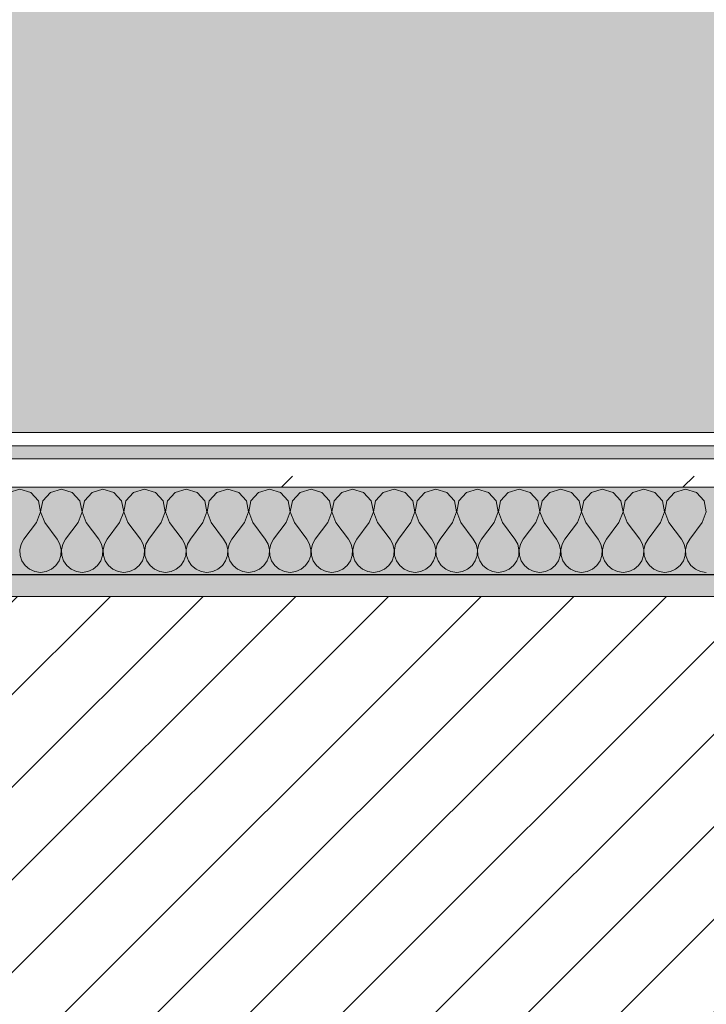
# Model space of a CAD drawing. Header units: millimetres. Extents: x -30280 to 19093, y -19247 to 4746.
# Tile 21 of 198: x -26829 to -26514, y -1391 to -940. Entities that reach past the tile are written whole.
import ezdxf

# ---------------------------------------------------------------- set-up
doc = ezdxf.new("R2010")
doc.units = ezdxf.units.MM
doc.header["$MEASUREMENT"] = 0
doc.linetypes.add('Wipeout_Contour', pattern=[1000, 0, -1000])
for name, color, linetype in [('12_FAÇ_Façana', 7, 'Continuous'), ('Nuevo_08_E_Envans secs', 7, 'Continuous'), ('Nuevo_14_PAV_Soft Light Grey 0554', 7, 'Continuous')]:
    doc.layers.add(name, color=color, linetype=linetype)
for name, color, linetype, lineweight, true_color in [('12_FAÇ_Façana_Pluma_Nº__176', 7, 'Continuous', 15, 0x93a0c6), ('Nuevo_08_E_Envans secs_Pluma_Nº__102', 7, 'Continuous', 5, 0xcccccc), ('Nuevo_08_E_Envans secs_Pluma_Nº__171', 171, 'Continuous', 13, 0xaaaaff), ('Nuevo_08_E_Envans secs_Pluma_Nº__177', 7, 'Continuous', 15, 0xf7e046), ('Nuevo_14_PAV_Soft Light Grey 0554_Pluma_Nº__245', 7, 'Continuous', 13, 0xe8e8e8)]:
    doc.layers.add(name, color=color, linetype=linetype, lineweight=lineweight, true_color=true_color)
for name, color, linetype, lineweight in [('12_FAÇ_Façana_Pluma_Nº__2', 8, 'Continuous', 5), ('12_FAÇ_Façana_Pluma_Nº__7', 7, 'Continuous', 5), ('Nuevo_08_E_Envans secs_Pluma_Nº__1', 7, 'Continuous', 5)]:
    doc.layers.add(name, color=color, linetype=linetype, lineweight=lineweight)
pattern_1 = [(45, (0, 0), (-183.8478, 183.8478), [195, -65]), (45, (7e-14, 183.85), (-183.8478, 183.8478), [195, -65])]

# ---------------------------------------------------------------- blocks, each defined once
blk = doc.blocks.new('Forjado_1_1', base_point=(-28067.13, -1194.16))
at = {"layer": 'Nuevo_14_PAV_Soft Light Grey 0554_Pluma_Nº__245', "linetype": 'Continuous', "lineweight": 0, "true_color": 0xe8e8e8}
blk.add_hatch(color=254, dxfattribs=at).paths.add_polyline_path([(-28067.13, -1194.16), (-1631.11, -1193.63), (-1631.11, -6938.97), (-1556.11, -6938.97), (-1556.11, -7503.98), (-1616.26, -7503.98), (-1616.05, -11935.98), (-1564.89, -11935.98), (-1564.89, -12491.98), (-2024.11, -12491.98), (-2024.11, -12338.98), (-6997.39, -12338.98), (-6997.39, -12547.56), (-7503.39, -12547.56), (-7503.39, -12391.98), (-10667.85, -12391.98), (-10669.08, -13665), (-1552.89, -13674.56), (-1558.57, -16962.11), (375.41, -16966.17), (375.89, -16735.98), (1079.4, -16735.98), (1078.81, -17114.59), (2622.83, -17116.98), (2622.91, -17065.79), (5778.89, -17070.66), (5778.89, -16738.98), (6378.89, -16738.98), (6378.89, -12488.98), (5778.89, -12488.98), (5779.74, -11938.87), (5998.89, -11938.86), (5998.89, -7488.98), (5778.89, -7488.98), (5778.89, -6938.98), (5998.89, -6938.98), (5998.89, -1708.98), (5758.89, -1708.98), (5758.89, 1700.85), (-28050.85, 1700.85)])
at = {"layer": 'Nuevo_14_PAV_Soft Light Grey 0554_Pluma_Nº__245', "color": 254, "linetype": 'Continuous', "lineweight": 13, "true_color": 0xe8e8e8, "flags": 128}
blk.add_lwpolyline([(-1631.11, -1193.63), (-28067.13, -1194.16), (-28050.85, 1700.85), (5758.89, 1700.85)], dxfattribs=at)
blk = doc.blocks.new('Muro_4_1', base_point=(-28050.85, -1193.98))
at = {"layer": '12_FAÇ_Façana_Pluma_Nº__176', "linetype": 'Continuous', "lineweight": 0, "true_color": 0x495063}
blk.add_hatch(color=251, dxfattribs=at).paths.add_polyline_path([(-25366.43, -1193.98), (-28050.85, -1193.98), (-28043.72, -1203.98), (-25366.43, -1203.98)])
at = {"layer": '12_FAÇ_Façana_Pluma_Nº__2', "linetype": 'Continuous', "lineweight": 5}
h = blk.add_hatch(dxfattribs=at)
h.set_pattern_fill('Ceramic_0001', color=8, style=0, pattern_type=2)
h.set_pattern_definition([(45, (0, 0), (-21.213203, 21.213203), [])])
h.paths.add_polyline_path([(-27890.45, -1418.98), (-25366.43, -1418.98), (-25366.43, -1203.98), (-28043.72, -1203.98)])
at = {"layer": '12_FAÇ_Façana_Pluma_Nº__7', "color": 7, "linetype": 'Continuous', "lineweight": 5}
blk.add_line((-25366.43, -1203.98), (-28043.72, -1203.98), dxfattribs=at)
at = {"layer": '12_FAÇ_Façana_Pluma_Nº__7', "color": 7, "linetype": 'Continuous', "lineweight": 5, "flags": 128}
blk.add_lwpolyline([(-25366.43, -1193.98), (-28050.85, -1193.98)], dxfattribs=at)
blk = doc.blocks.new('*X435')
at = {"layer": 'Nuevo_08_E_Envans secs_Pluma_Nº__102', "color": 254, "linetype": 'Continuous', "lineweight": 5, "true_color": 0xcccccc}
for p, q in [((-26828.57, -1154.93), (-26833.58, -1156.35)), ((-26823.56, -1156.35), (-26828.57, -1154.93)), ((-26820.05, -1160.19), (-26823.56, -1156.35)), ((-26814.53, -1156.35), (-26818.04, -1160.19)), ((-26809.52, -1154.93), (-26814.53, -1156.35)), ((-26804.52, -1156.35), (-26809.52, -1154.93)), ((-26801.01, -1160.19), (-26804.52, -1156.35)), ((-26795.48, -1156.35), (-26798.99, -1160.19)), ((-26790.48, -1154.93), (-26795.48, -1156.35)), ((-26785.47, -1156.35), (-26790.48, -1154.93)), ((-26781.96, -1160.19), (-26785.47, -1156.35)), ((-26776.44, -1156.35), (-26779.95, -1160.19)), ((-26771.43, -1154.93), (-26776.44, -1156.35)), ((-26766.42, -1156.35), (-26771.43, -1154.93)), ((-26762.91, -1160.19), (-26766.42, -1156.35)), ((-26757.39, -1156.35), (-26760.9, -1160.19)), ((-26752.38, -1154.93), (-26757.39, -1156.35)), ((-26747.37, -1156.35), (-26752.38, -1154.93)), ((-26743.86, -1160.19), (-26747.37, -1156.35)), ((-26738.34, -1156.35), (-26741.85, -1160.19)), ((-26733.33, -1154.93), (-26738.34, -1156.35)), ((-26728.33, -1156.35), (-26733.33, -1154.93)), ((-26724.81, -1160.19), (-26728.33, -1156.35)), ((-26719.29, -1156.35), (-26722.8, -1160.19)), ((-26714.29, -1154.93), (-26719.29, -1156.35)), ((-26709.28, -1156.35), (-26714.29, -1154.93)), ((-26705.77, -1160.19), (-26709.28, -1156.35)), ((-26700.25, -1156.35), (-26703.76, -1160.19)), ((-26695.24, -1154.93), (-26700.25, -1156.35)), ((-26690.23, -1156.35), (-26695.24, -1154.93)), ((-26686.72, -1160.19), (-26690.23, -1156.35)), ((-26681.2, -1156.35), (-26684.71, -1160.19)), ((-26676.19, -1154.93), (-26681.2, -1156.35)), ((-26671.18, -1156.35), (-26676.19, -1154.93)), ((-26667.67, -1160.19), (-26671.18, -1156.35)), ((-26662.15, -1156.35), (-26665.66, -1160.19)), ((-26657.14, -1154.93), (-26662.15, -1156.35)), ((-26652.14, -1156.35), (-26657.14, -1154.93)), ((-26648.62, -1160.19), (-26652.14, -1156.35)), ((-26643.1, -1156.35), (-26646.61, -1160.19)), ((-26638.1, -1154.93), (-26643.1, -1156.35)), ((-26633.09, -1156.35), (-26638.1, -1154.93)), ((-26629.58, -1160.19), (-26633.09, -1156.35)), ((-26624.05, -1156.35), (-26627.57, -1160.19)), ((-26619.05, -1154.93), (-26624.05, -1156.35)), ((-26614.04, -1156.35), (-26619.05, -1154.93)), ((-26610.53, -1160.19), (-26614.04, -1156.35)), ((-26605.01, -1156.35), (-26608.52, -1160.19)), ((-26600, -1154.93), (-26605.01, -1156.35)), ((-26594.99, -1156.35), (-26600, -1154.93)), ((-26591.48, -1160.19), (-26594.99, -1156.35)), ((-26585.96, -1156.35), (-26589.47, -1160.19)), ((-26580.95, -1154.93), (-26585.96, -1156.35)), ((-26575.95, -1156.35), (-26580.95, -1154.93)), ((-26572.43, -1160.19), (-26575.95, -1156.35)), ((-26566.91, -1156.35), (-26570.42, -1160.19)), ((-26561.9, -1154.93), (-26566.91, -1156.35)), ((-26556.9, -1156.35), (-26561.9, -1154.93)), ((-26553.39, -1160.19), (-26556.9, -1156.35)), ((-26547.86, -1156.35), (-26551.38, -1160.19)), ((-26542.86, -1154.93), (-26547.86, -1156.35)), ((-26537.85, -1156.35), (-26542.86, -1154.93)), ((-26534.34, -1160.19), (-26537.85, -1156.35)), ((-26528.82, -1156.35), (-26532.33, -1160.19)), ((-26523.81, -1154.93), (-26528.82, -1156.35)), ((-26518.8, -1156.35), (-26523.81, -1154.93)), ((-26515.29, -1160.19), (-26518.8, -1156.35)), ((-26819.09, -1165.31), (-26820.05, -1160.19)), ((-26818.04, -1160.19), (-26819.01, -1165.31)), ((-26800.04, -1165.31), (-26801.01, -1160.19)), ((-26798.99, -1160.19), (-26799.96, -1165.31)), ((-26780.99, -1165.31), (-26781.96, -1160.19)), ((-26779.95, -1160.19), (-26780.91, -1165.31)), ((-26761.94, -1165.31), (-26762.91, -1160.19)), ((-26760.9, -1160.19), (-26761.87, -1165.31)), ((-26742.9, -1165.31), (-26743.86, -1160.19)), ((-26741.85, -1160.19), (-26742.82, -1165.31)), ((-26723.85, -1165.31), (-26724.81, -1160.19)), ((-26722.8, -1160.19), (-26723.77, -1165.31)), ((-26704.8, -1165.31), (-26705.77, -1160.19)), ((-26703.76, -1160.19), (-26704.72, -1165.31)), ((-26685.75, -1165.31), (-26686.72, -1160.19)), ((-26684.71, -1160.19), (-26685.68, -1165.31)), ((-26666.71, -1165.31), (-26667.67, -1160.19)), ((-26665.66, -1160.19), (-26666.63, -1165.31)), ((-26647.66, -1165.31), (-26648.62, -1160.19)), ((-26646.61, -1160.19), (-26647.58, -1165.31)), ((-26628.61, -1165.31), (-26629.58, -1160.19)), ((-26627.57, -1160.19), (-26628.53, -1165.31)), ((-26609.56, -1165.31), (-26610.53, -1160.19)), ((-26608.52, -1160.19), (-26609.49, -1165.31)), ((-26590.51, -1165.31), (-26591.48, -1160.19)), ((-26589.47, -1160.19), (-26590.44, -1165.31)), ((-26571.47, -1165.31), (-26572.43, -1160.19)), ((-26570.42, -1160.19), (-26571.39, -1165.31)), ((-26552.42, -1165.31), (-26553.39, -1160.19)), ((-26551.38, -1160.19), (-26552.34, -1165.31)), ((-26533.37, -1165.31), (-26534.34, -1160.19)), ((-26532.33, -1160.19), (-26533.29, -1165.31)), ((-26514.32, -1165.31), (-26515.29, -1160.19)), ((-26820.95, -1170.17), (-26819.09, -1165.31)), ((-26819.01, -1165.31), (-26817.14, -1170.17)), ((-26801.9, -1170.17), (-26800.04, -1165.31)), ((-26799.96, -1165.31), (-26798.1, -1170.17)), ((-26782.86, -1170.17), (-26780.99, -1165.31)), ((-26780.91, -1165.31), (-26779.05, -1170.17)), ((-26763.81, -1170.17), (-26761.94, -1165.31)), ((-26761.87, -1165.31), (-26760, -1170.17)), ((-26744.76, -1170.17), (-26742.9, -1165.31)), ((-26742.82, -1165.31), (-26740.95, -1170.17)), ((-26725.71, -1170.17), (-26723.85, -1165.31)), ((-26723.77, -1165.31), (-26721.9, -1170.17)), ((-26706.67, -1170.17), (-26704.8, -1165.31)), ((-26704.72, -1165.31), (-26702.86, -1170.17)), ((-26687.62, -1170.17), (-26685.75, -1165.31)), ((-26685.68, -1165.31), (-26683.81, -1170.17)), ((-26668.57, -1170.17), (-26666.71, -1165.31)), ((-26666.63, -1165.31), (-26664.76, -1170.17)), ((-26649.52, -1170.17), (-26647.66, -1165.31)), ((-26647.58, -1165.31), (-26645.71, -1170.17)), ((-26630.48, -1170.17), (-26628.61, -1165.31)), ((-26628.53, -1165.31), (-26626.67, -1170.17)), ((-26611.43, -1170.17), (-26609.56, -1165.31)), ((-26609.49, -1165.31), (-26607.62, -1170.17)), ((-26592.38, -1170.17), (-26590.51, -1165.31)), ((-26590.44, -1165.31), (-26588.57, -1170.17)), ((-26573.33, -1170.17), (-26571.47, -1165.31)), ((-26571.39, -1165.31), (-26569.52, -1170.17)), ((-26554.29, -1170.17), (-26552.42, -1165.31)), ((-26552.34, -1165.31), (-26550.48, -1170.17)), ((-26535.24, -1170.17), (-26533.37, -1165.31)), ((-26533.29, -1165.31), (-26531.43, -1170.17)), ((-26516.19, -1170.17), (-26514.32, -1165.31)), ((-26820.95, -1170.17), (-26826.67, -1177.79)), ((-26817.14, -1170.17), (-26811.43, -1177.79)), ((-26801.9, -1170.17), (-26807.62, -1177.79)), ((-26798.1, -1170.17), (-26792.38, -1177.79)), ((-26782.86, -1170.17), (-26788.57, -1177.79)), ((-26779.05, -1170.17), (-26773.33, -1177.79)), ((-26763.81, -1170.17), (-26769.52, -1177.79)), ((-26760, -1170.17), (-26754.29, -1177.79)), ((-26744.76, -1170.17), (-26750.48, -1177.79)), ((-26740.95, -1170.17), (-26735.24, -1177.79)), ((-26725.71, -1170.17), (-26731.43, -1177.79)), ((-26721.9, -1170.17), (-26716.19, -1177.79)), ((-26706.67, -1170.17), (-26712.38, -1177.79)), ((-26702.86, -1170.17), (-26697.14, -1177.79)), ((-26687.62, -1170.17), (-26693.33, -1177.79)), ((-26683.81, -1170.17), (-26678.1, -1177.79)), ((-26668.57, -1170.17), (-26674.29, -1177.79)), ((-26664.76, -1170.17), (-26659.05, -1177.79)), ((-26649.52, -1170.17), (-26655.24, -1177.79)), ((-26645.71, -1170.17), (-26640, -1177.79)), ((-26630.48, -1170.17), (-26636.19, -1177.79)), ((-26626.67, -1170.17), (-26620.95, -1177.79)), ((-26611.43, -1170.17), (-26617.14, -1177.79)), ((-26607.62, -1170.17), (-26601.9, -1177.79)), ((-26592.38, -1170.17), (-26598.1, -1177.79)), ((-26588.57, -1170.17), (-26582.86, -1177.79)), ((-26573.33, -1170.17), (-26579.05, -1177.79)), ((-26569.52, -1170.17), (-26563.81, -1177.79)), ((-26554.29, -1170.17), (-26560, -1177.79)), ((-26550.48, -1170.17), (-26544.76, -1177.79)), ((-26535.24, -1170.17), (-26540.95, -1177.79)), ((-26531.43, -1170.17), (-26525.71, -1177.79)), ((-26516.19, -1170.17), (-26521.9, -1177.79)), ((-26827.94, -1180.08), (-26828.53, -1182.64)), ((-26826.67, -1177.79), (-26827.94, -1180.08)), ((-26810.16, -1180.08), (-26811.43, -1177.79)), ((-26809.56, -1182.64), (-26810.16, -1180.08)), ((-26808.89, -1180.08), (-26809.49, -1182.64)), ((-26807.62, -1177.79), (-26808.89, -1180.08)), ((-26791.11, -1180.08), (-26792.38, -1177.79)), ((-26790.51, -1182.64), (-26791.11, -1180.08)), ((-26789.84, -1180.08), (-26790.44, -1182.64)), ((-26788.57, -1177.79), (-26789.84, -1180.08)), ((-26772.06, -1180.08), (-26773.33, -1177.79)), ((-26771.47, -1182.64), (-26772.06, -1180.08)), ((-26770.8, -1180.08), (-26771.39, -1182.64)), ((-26769.52, -1177.79), (-26770.8, -1180.08)), ((-26753.01, -1180.08), (-26754.29, -1177.79)), ((-26752.42, -1182.64), (-26753.01, -1180.08)), ((-26751.75, -1180.08), (-26752.34, -1182.64)), ((-26750.48, -1177.79), (-26751.75, -1180.08)), ((-26733.97, -1180.08), (-26735.24, -1177.79)), ((-26733.37, -1182.64), (-26733.97, -1180.08)), ((-26732.7, -1180.08), (-26733.29, -1182.64)), ((-26731.43, -1177.79), (-26732.7, -1180.08)), ((-26714.92, -1180.08), (-26716.19, -1177.79)), ((-26714.32, -1182.64), (-26714.92, -1180.08)), ((-26713.65, -1180.08), (-26714.25, -1182.64)), ((-26712.38, -1177.79), (-26713.65, -1180.08)), ((-26695.87, -1180.08), (-26697.14, -1177.79)), ((-26695.28, -1182.64), (-26695.87, -1180.08)), ((-26694.6, -1180.08), (-26695.2, -1182.64)), ((-26693.33, -1177.79), (-26694.6, -1180.08)), ((-26676.82, -1180.08), (-26678.1, -1177.79)), ((-26676.23, -1182.64), (-26676.82, -1180.08)), ((-26675.56, -1180.08), (-26676.15, -1182.64)), ((-26674.29, -1177.79), (-26675.56, -1180.08)), ((-26657.78, -1180.08), (-26659.05, -1177.79)), ((-26657.18, -1182.64), (-26657.78, -1180.08)), ((-26656.51, -1180.08), (-26657.1, -1182.64)), ((-26655.24, -1177.79), (-26656.51, -1180.08)), ((-26638.73, -1180.08), (-26640, -1177.79)), ((-26638.13, -1182.64), (-26638.73, -1180.08)), ((-26637.46, -1180.08), (-26638.06, -1182.64)), ((-26636.19, -1177.79), (-26637.46, -1180.08)), ((-26619.68, -1180.08), (-26620.95, -1177.79)), ((-26619.09, -1182.64), (-26619.68, -1180.08)), ((-26618.41, -1180.08), (-26619.01, -1182.64)), ((-26617.14, -1177.79), (-26618.41, -1180.08)), ((-26600.63, -1180.08), (-26601.9, -1177.79)), ((-26600.04, -1182.64), (-26600.63, -1180.08)), ((-26599.37, -1180.08), (-26599.96, -1182.64)), ((-26598.1, -1177.79), (-26599.37, -1180.08)), ((-26581.59, -1180.08), (-26582.86, -1177.79)), ((-26580.99, -1182.64), (-26581.59, -1180.08)), ((-26580.32, -1180.08), (-26580.91, -1182.64)), ((-26579.05, -1177.79), (-26580.32, -1180.08)), ((-26562.54, -1180.08), (-26563.81, -1177.79)), ((-26561.94, -1182.64), (-26562.54, -1180.08)), ((-26561.27, -1180.08), (-26561.87, -1182.64)), ((-26560, -1177.79), (-26561.27, -1180.08)), ((-26543.49, -1180.08), (-26544.76, -1177.79)), ((-26542.9, -1182.64), (-26543.49, -1180.08)), ((-26542.22, -1180.08), (-26542.82, -1182.64)), ((-26540.95, -1177.79), (-26542.22, -1180.08)), ((-26524.44, -1180.08), (-26525.71, -1177.79)), ((-26523.85, -1182.64), (-26524.44, -1180.08)), ((-26523.18, -1180.08), (-26523.77, -1182.64)), ((-26521.9, -1177.79), (-26523.18, -1180.08)), ((-26828.53, -1182.64), (-26828.41, -1185.27)), ((-26828.41, -1185.27), (-26827.57, -1187.76)), ((-26810.53, -1187.76), (-26809.69, -1185.27)), ((-26809.69, -1185.27), (-26809.56, -1182.64)), ((-26809.49, -1182.64), (-26809.36, -1185.27)), ((-26809.36, -1185.27), (-26808.52, -1187.76)), ((-26791.48, -1187.76), (-26790.64, -1185.27)), ((-26790.64, -1185.27), (-26790.51, -1182.64)), ((-26790.44, -1182.64), (-26790.31, -1185.27)), ((-26790.31, -1185.27), (-26789.47, -1187.76)), ((-26772.43, -1187.76), (-26771.59, -1185.27)), ((-26771.59, -1185.27), (-26771.47, -1182.64)), ((-26771.39, -1182.64), (-26771.26, -1185.27)), ((-26771.26, -1185.27), (-26770.42, -1187.76)), ((-26753.39, -1187.76), (-26752.55, -1185.27)), ((-26752.55, -1185.27), (-26752.42, -1182.64)), ((-26752.34, -1182.64), (-26752.22, -1185.27)), ((-26752.22, -1185.27), (-26751.38, -1187.76)), ((-26734.34, -1187.76), (-26733.5, -1185.27)), ((-26733.5, -1185.27), (-26733.37, -1182.64)), ((-26733.29, -1182.64), (-26733.17, -1185.27)), ((-26733.17, -1185.27), (-26732.33, -1187.76)), ((-26715.29, -1187.76), (-26714.45, -1185.27)), ((-26714.45, -1185.27), (-26714.32, -1182.64)), ((-26714.25, -1182.64), (-26714.12, -1185.27)), ((-26714.12, -1185.27), (-26713.28, -1187.76)), ((-26696.24, -1187.76), (-26695.4, -1185.27)), ((-26695.4, -1185.27), (-26695.28, -1182.64)), ((-26695.2, -1182.64), (-26695.07, -1185.27)), ((-26695.07, -1185.27), (-26694.23, -1187.76)), ((-26677.2, -1187.76), (-26676.36, -1185.27)), ((-26676.36, -1185.27), (-26676.23, -1182.64)), ((-26676.15, -1182.64), (-26676.02, -1185.27)), ((-26676.02, -1185.27), (-26675.19, -1187.76)), ((-26658.15, -1187.76), (-26657.31, -1185.27)), ((-26657.31, -1185.27), (-26657.18, -1182.64)), ((-26657.1, -1182.64), (-26656.98, -1185.27)), ((-26656.98, -1185.27), (-26656.14, -1187.76)), ((-26639.1, -1187.76), (-26638.26, -1185.27)), ((-26638.26, -1185.27), (-26638.13, -1182.64)), ((-26638.06, -1182.64), (-26637.93, -1185.27)), ((-26637.93, -1185.27), (-26637.09, -1187.76)), ((-26620.05, -1187.76), (-26619.21, -1185.27)), ((-26619.21, -1185.27), (-26619.09, -1182.64)), ((-26619.01, -1182.64), (-26618.88, -1185.27)), ((-26618.88, -1185.27), (-26618.04, -1187.76)), ((-26601.01, -1187.76), (-26600.17, -1185.27)), ((-26600.17, -1185.27), (-26600.04, -1182.64)), ((-26599.96, -1182.64), (-26599.83, -1185.27)), ((-26599.83, -1185.27), (-26598.99, -1187.76)), ((-26581.96, -1187.76), (-26581.12, -1185.27)), ((-26581.12, -1185.27), (-26580.99, -1182.64)), ((-26580.91, -1182.64), (-26580.79, -1185.27)), ((-26580.79, -1185.27), (-26579.95, -1187.76)), ((-26562.91, -1187.76), (-26562.07, -1185.27)), ((-26562.07, -1185.27), (-26561.94, -1182.64)), ((-26561.87, -1182.64), (-26561.74, -1185.27)), ((-26561.74, -1185.27), (-26560.9, -1187.76)), ((-26543.86, -1187.76), (-26543.02, -1185.27)), ((-26543.02, -1185.27), (-26542.9, -1182.64)), ((-26542.82, -1182.64), (-26542.69, -1185.27)), ((-26542.69, -1185.27), (-26541.85, -1187.76)), ((-26524.81, -1187.76), (-26523.98, -1185.27)), ((-26523.98, -1185.27), (-26523.85, -1182.64)), ((-26523.77, -1182.64), (-26523.64, -1185.27)), ((-26523.64, -1185.27), (-26522.8, -1187.76)), ((-26827.57, -1187.76), (-26826.08, -1189.92)), ((-26826.08, -1189.92), (-26824.05, -1191.6)), ((-26814.04, -1191.6), (-26812.02, -1189.92)), ((-26812.02, -1189.92), (-26810.53, -1187.76)), ((-26808.52, -1187.76), (-26807.03, -1189.92)), ((-26807.03, -1189.92), (-26805.01, -1191.6)), ((-26794.99, -1191.6), (-26792.97, -1189.92)), ((-26792.97, -1189.92), (-26791.48, -1187.76)), ((-26789.47, -1187.76), (-26787.98, -1189.92)), ((-26787.98, -1189.92), (-26785.96, -1191.6)), ((-26775.95, -1191.6), (-26773.92, -1189.92)), ((-26773.92, -1189.92), (-26772.43, -1187.76)), ((-26770.42, -1187.76), (-26768.94, -1189.92)), ((-26768.94, -1189.92), (-26766.91, -1191.6)), ((-26756.9, -1191.6), (-26754.87, -1189.92)), ((-26754.87, -1189.92), (-26753.39, -1187.76)), ((-26751.38, -1187.76), (-26749.89, -1189.92)), ((-26749.89, -1189.92), (-26747.86, -1191.6)), ((-26737.85, -1191.6), (-26735.83, -1189.92)), ((-26735.83, -1189.92), (-26734.34, -1187.76)), ((-26732.33, -1187.76), (-26730.84, -1189.92)), ((-26730.84, -1189.92), (-26728.82, -1191.6)), ((-26718.8, -1191.6), (-26716.78, -1189.92)), ((-26716.78, -1189.92), (-26715.29, -1187.76)), ((-26713.28, -1187.76), (-26711.79, -1189.92)), ((-26711.79, -1189.92), (-26709.77, -1191.6)), ((-26699.75, -1191.6), (-26697.73, -1189.92)), ((-26697.73, -1189.92), (-26696.24, -1187.76)), ((-26694.23, -1187.76), (-26692.74, -1189.92)), ((-26692.74, -1189.92), (-26690.72, -1191.6)), ((-26680.71, -1191.6), (-26678.68, -1189.92)), ((-26678.68, -1189.92), (-26677.2, -1187.76)), ((-26675.19, -1187.76), (-26673.7, -1189.92)), ((-26673.7, -1189.92), (-26671.67, -1191.6)), ((-26661.66, -1191.6), (-26659.64, -1189.92)), ((-26659.64, -1189.92), (-26658.15, -1187.76)), ((-26656.14, -1187.76), (-26654.65, -1189.92)), ((-26654.65, -1189.92), (-26652.63, -1191.6)), ((-26642.61, -1191.6), (-26640.59, -1189.92)), ((-26640.59, -1189.92), (-26639.1, -1187.76)), ((-26637.09, -1187.76), (-26635.6, -1189.92)), ((-26635.6, -1189.92), (-26633.58, -1191.6)), ((-26623.56, -1191.6), (-26621.54, -1189.92)), ((-26621.54, -1189.92), (-26620.05, -1187.76)), ((-26618.04, -1187.76), (-26616.55, -1189.92)), ((-26616.55, -1189.92), (-26614.53, -1191.6)), ((-26604.52, -1191.6), (-26602.49, -1189.92)), ((-26602.49, -1189.92), (-26601.01, -1187.76)), ((-26598.99, -1187.76), (-26597.51, -1189.92)), ((-26597.51, -1189.92), (-26595.48, -1191.6)), ((-26585.47, -1191.6), (-26583.45, -1189.92)), ((-26583.45, -1189.92), (-26581.96, -1187.76)), ((-26579.95, -1187.76), (-26578.46, -1189.92)), ((-26578.46, -1189.92), (-26576.44, -1191.6)), ((-26566.42, -1191.6), (-26564.4, -1189.92)), ((-26564.4, -1189.92), (-26562.91, -1187.76)), ((-26560.9, -1187.76), (-26559.41, -1189.92)), ((-26559.41, -1189.92), (-26557.39, -1191.6)), ((-26547.37, -1191.6), (-26545.35, -1189.92)), ((-26545.35, -1189.92), (-26543.86, -1187.76)), ((-26541.85, -1187.76), (-26540.36, -1189.92)), ((-26540.36, -1189.92), (-26538.34, -1191.6)), ((-26528.33, -1191.6), (-26526.3, -1189.92)), ((-26526.3, -1189.92), (-26524.81, -1187.76)), ((-26522.8, -1187.76), (-26521.32, -1189.92)), ((-26521.32, -1189.92), (-26519.29, -1191.6)), ((-26824.05, -1191.6), (-26821.65, -1192.66)), ((-26821.65, -1192.66), (-26819.05, -1193.02)), ((-26819.05, -1193.02), (-26816.45, -1192.66)), ((-26816.45, -1192.66), (-26814.04, -1191.6)), ((-26805.01, -1191.6), (-26802.6, -1192.66)), ((-26802.6, -1192.66), (-26800, -1193.02)), ((-26800, -1193.02), (-26797.4, -1192.66)), ((-26797.4, -1192.66), (-26794.99, -1191.6)), ((-26785.96, -1191.6), (-26783.55, -1192.66)), ((-26783.55, -1192.66), (-26780.95, -1193.02)), ((-26780.95, -1193.02), (-26778.35, -1192.66)), ((-26778.35, -1192.66), (-26775.95, -1191.6)), ((-26766.91, -1191.6), (-26764.51, -1192.66)), ((-26764.51, -1192.66), (-26761.9, -1193.02)), ((-26761.9, -1193.02), (-26759.3, -1192.66)), ((-26759.3, -1192.66), (-26756.9, -1191.6)), ((-26747.86, -1191.6), (-26745.46, -1192.66)), ((-26745.46, -1192.66), (-26742.86, -1193.02)), ((-26742.86, -1193.02), (-26740.25, -1192.66)), ((-26740.25, -1192.66), (-26737.85, -1191.6)), ((-26728.82, -1191.6), (-26726.41, -1192.66)), ((-26726.41, -1192.66), (-26723.81, -1193.02)), ((-26723.81, -1193.02), (-26721.21, -1192.66)), ((-26721.21, -1192.66), (-26718.8, -1191.6)), ((-26709.77, -1191.6), (-26707.36, -1192.66)), ((-26707.36, -1192.66), (-26704.76, -1193.02)), ((-26704.76, -1193.02), (-26702.16, -1192.66)), ((-26702.16, -1192.66), (-26699.75, -1191.6)), ((-26690.72, -1191.6), (-26688.32, -1192.66)), ((-26688.32, -1192.66), (-26685.71, -1193.02)), ((-26685.71, -1193.02), (-26683.11, -1192.66)), ((-26683.11, -1192.66), (-26680.71, -1191.6)), ((-26671.67, -1191.6), (-26669.27, -1192.66)), ((-26669.27, -1192.66), (-26666.67, -1193.02)), ((-26666.67, -1193.02), (-26664.06, -1192.66)), ((-26664.06, -1192.66), (-26661.66, -1191.6)), ((-26652.63, -1191.6), (-26650.22, -1192.66)), ((-26650.22, -1192.66), (-26647.62, -1193.02)), ((-26647.62, -1193.02), (-26645.02, -1192.66)), ((-26645.02, -1192.66), (-26642.61, -1191.6)), ((-26633.58, -1191.6), (-26631.17, -1192.66)), ((-26631.17, -1192.66), (-26628.57, -1193.02)), ((-26628.57, -1193.02), (-26625.97, -1192.66)), ((-26625.97, -1192.66), (-26623.56, -1191.6)), ((-26614.53, -1191.6), (-26612.13, -1192.66)), ((-26612.13, -1192.66), (-26609.52, -1193.02)), ((-26609.52, -1193.02), (-26606.92, -1192.66)), ((-26606.92, -1192.66), (-26604.52, -1191.6)), ((-26595.48, -1191.6), (-26593.08, -1192.66)), ((-26593.08, -1192.66), (-26590.48, -1193.02)), ((-26590.48, -1193.02), (-26587.87, -1192.66)), ((-26587.87, -1192.66), (-26585.47, -1191.6)), ((-26576.44, -1191.6), (-26574.03, -1192.66)), ((-26574.03, -1192.66), (-26571.43, -1193.02)), ((-26571.43, -1193.02), (-26568.83, -1192.66)), ((-26568.83, -1192.66), (-26566.42, -1191.6)), ((-26557.39, -1191.6), (-26554.98, -1192.66)), ((-26554.98, -1192.66), (-26552.38, -1193.02)), ((-26552.38, -1193.02), (-26549.78, -1192.66)), ((-26549.78, -1192.66), (-26547.37, -1191.6)), ((-26538.34, -1191.6), (-26535.94, -1192.66)), ((-26535.94, -1192.66), (-26533.33, -1193.02)), ((-26533.33, -1193.02), (-26530.73, -1192.66)), ((-26530.73, -1192.66), (-26528.33, -1191.6)), ((-26519.29, -1191.6), (-26516.89, -1192.66)), ((-26516.89, -1192.66), (-26514.29, -1193.02))]:
    blk.add_line(p, q, dxfattribs=at)
blk = doc.blocks.new('Muro_116_1', base_point=(-27904.85, -1128.98))
at = {"layer": 'Nuevo_08_E_Envans secs_Pluma_Nº__1', "color": 7, "linetype": 'Continuous', "lineweight": 5, "flags": 128}
blk.add_lwpolyline([(-27942.85, -1193.98), (-25366.43, -1193.98)], dxfattribs=at)
at = {"color": 254, "linetype": 'Wipeout_Contour', "lineweight": 0, "ltscale": 106638.945313}
blk.add_wipeout([(-27904.85, -1134.98), (-25366.43, -1134.98), (-25366.43, -1128.98), (-27904.85, -1128.98)], dxfattribs=at).dxf.layer = 'Nuevo_08_E_Envans secs'
at = {"color": 254, "linetype": 'Wipeout_Contour', "lineweight": 0, "ltscale": 106665.583995}
blk.add_wipeout([(-27916.85, -1153.98), (-25366.43, -1153.98), (-25366.43, -1140.98), (-27916.85, -1140.98)], dxfattribs=at).dxf.layer = 'Nuevo_08_E_Envans secs'
at = {"layer": 'Nuevo_08_E_Envans secs_Pluma_Nº__171', "linetype": 'Continuous', "lineweight": 13, "true_color": 0xaaaaff}
h = blk.add_hatch(dxfattribs=at)
h.set_pattern_fill('Panellat_HPL_0001', color=161, style=0, pattern_type=2)
h.set_pattern_definition(pattern_1)
h.paths.add_polyline_path([(-27904.85, -1134.98), (-25366.43, -1134.98), (-25366.43, -1128.98), (-27904.85, -1128.98)])
at = {"layer": 'Nuevo_08_E_Envans secs_Pluma_Nº__177', "linetype": 'Continuous', "lineweight": 15, "true_color": 0xf7e046}
h = blk.add_hatch(dxfattribs=at)
h.set_pattern_fill('Panellat_HPL_0001', color=53, style=0, pattern_type=2)
h.set_pattern_definition(pattern_1)
h.paths.add_polyline_path([(-27916.85, -1153.98), (-25366.43, -1153.98), (-25366.43, -1140.98), (-27916.85, -1140.98)])
at = {"layer": 'Nuevo_08_E_Envans secs_Pluma_Nº__1', "color": 7, "linetype": 'Continuous', "lineweight": 5}
for p, q in [((-25366.43, -1134.98), (-27910.85, -1134.98)), ((-25366.43, -1140.98), (-27916.85, -1140.98)), ((-25366.43, -1153.98), (-27929.85, -1153.98))]:
    blk.add_line(p, q, dxfattribs=at)
at = {"layer": 'Nuevo_08_E_Envans secs_Pluma_Nº__1', "color": 7, "linetype": 'Continuous', "lineweight": 5, "flags": 128}
blk.add_lwpolyline([(-25366.43, -1128.98), (-27904.85, -1128.98)], dxfattribs=at)
at = {"layer": 'Nuevo_08_E_Envans secs', "color": 7, "lineweight": 20}
blk.add_blockref('*X435', (0, 0), dxfattribs=at)

msp = doc.modelspace()

# ---------------------------------------------------------------- block references
at = {"layer": '12_FAÇ_Façana', "color": 7, "lineweight": 20}
msp.add_blockref('Muro_4_1', (-28050.85, -1193.98), dxfattribs=at)
at = {"layer": 'Nuevo_14_PAV_Soft Light Grey 0554', "color": 254, "linetype": 'Continuous', "lineweight": 13, "true_color": 0xe8e8e8}
msp.add_blockref('Forjado_1_1', (-28067.13, -1194.16), dxfattribs=at)

# ---------------------------------------------------------------- next in the draw order: block references
at = {"layer": 'Nuevo_08_E_Envans secs', "color": 7, "lineweight": 20}
msp.add_blockref('Muro_116_1', (-27904.85, -1128.98), dxfattribs=at)

doc.saveas('drawing.dxf')
